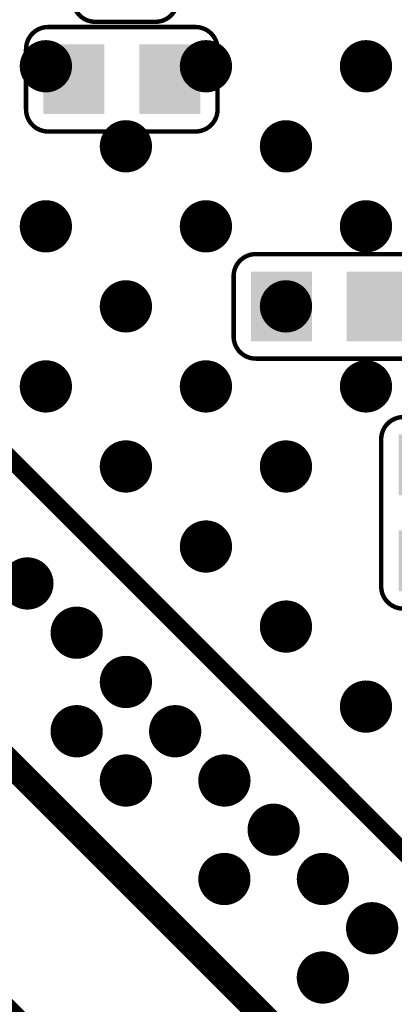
# Model space of a CAD drawing. Header units: millimetres. Extents: x -47 to 199, y -56 to 203.
# Tile 123 of 157: x 79.67 to 81.83, y 177.05 to 182.7. Entities that reach past the tile are written whole.
import ezdxf

# ---------------------------------------------------------------- set-up
doc = ezdxf.new("R2010")
doc.units = ezdxf.units.MM
doc.header["$LTSCALE"] = 1.21
doc.header["$MEASUREMENT"] = 0
doc.layers.get('0').update_dxf_attribs({"linetype": 'CONTINUOUS'})
for name, color, linetype in [('BottomLayer', 5, 'CONTINUOUS'), ('BottomOverlay', 54, 'CONTINUOUS'), ('BottomPaste', 16, 'CONTINUOUS'), ('BottomSolder', 6, 'CONTINUOUS'), ('TopLayer', 1, 'CONTINUOUS'), ('TopOverlay', 2, 'CONTINUOUS'), ('TopPaste', 8, 'CONTINUOUS'), ('TopSolder', 216, 'CONTINUOUS')]:
    doc.layers.add(name, color=color, linetype=linetype)

# ---------------------------------------------------------------- blocks, each defined once
blk = doc.blocks.new('C0201_B_339')
at = {"layer": 'BottomLayer'}
for points in [[(-0.01575, 0.00591), (-0.01575, -0.00591), (-0.00591, 0.00591), (-0.00591, -0.00591)], [(0.00591, 0.00591), (0.00591, -0.00591), (0.01575, 0.00591), (0.01575, -0.00591)]]:
    blk.add_solid(points, dxfattribs=at)
at = {"layer": 'BottomOverlay', "const_width": 0.001}
for points in [[(-0.02165, 0.00682, -0.414214), (-0.01665, 0.01182)], [(0.01666, 0.01182, -0.414214), (0.02166, 0.00682)], [(-0.01665, -0.01181, -0.414214), (-0.02165, -0.00681)], [(0.02166, -0.00681, -0.414214), (0.01666, -0.01181)]]:
    blk.add_lwpolyline(points, format="xyb", dxfattribs=at)
for points in [[(-0.01665, 0.01182), (0.01666, 0.01182)], [(-0.02165, -0.00681), (-0.02165, 0.00682)], [(0.02166, -0.00681), (0.02166, 0.00682)], [(-0.01665, -0.01181), (0.01666, -0.01181)]]:
    blk.add_lwpolyline(points, dxfattribs=at)
at = {"layer": 'BottomOverlay', "const_width": 0.0005}
for points in [[(-0.0169, 0.01182, 1), (-0.0164, 0.01182, 1)], [(-0.0169, 0.01182, 1), (-0.0164, 0.01182, 1)], [(0.01641, 0.01182, 1), (0.01691, 0.01182, 1)], [(0.01641, 0.01182, 1), (0.01691, 0.01182, 1)], [(-0.0219, 0.00682, 1), (-0.0214, 0.00682, 1)], [(-0.0219, 0.00682, 1), (-0.0214, 0.00682, 1)], [(0.02141, 0.00682, 1), (0.02191, 0.00682, 1)], [(0.02141, 0.00682, 1), (0.02191, 0.00682, 1)], [(-0.0219, -0.00681, 1), (-0.0214, -0.00681, 1)], [(-0.0219, -0.00681, 1), (-0.0214, -0.00681, 1)], [(0.02141, -0.00681, 1), (0.02191, -0.00681, 1)], [(0.02141, -0.00681, 1), (0.02191, -0.00681, 1)], [(-0.0169, -0.01181, 1), (-0.0164, -0.01181, 1)], [(-0.0169, -0.01181, 1), (-0.0164, -0.01181, 1)], [(0.01641, -0.01181, 1), (0.01691, -0.01181, 1)], [(0.01641, -0.01181, 1), (0.01691, -0.01181, 1)]]:
    blk.add_lwpolyline(points, format="xyb", close=True, dxfattribs=at)
at = {"layer": 'BottomPaste'}
for points in [[(-0.01575, 0.00591), (-0.01575, -0.00591), (-0.00591, 0.00591), (-0.00591, -0.00591)], [(0.00591, 0.00591), (0.00591, -0.00591), (0.01575, 0.00591), (0.01575, -0.00591)]]:
    blk.add_solid(points, dxfattribs=at)
at = {"layer": 'BottomSolder'}
for points in [[(-0.01772, 0.00787), (-0.01772, -0.00787), (-0.00394, 0.00787), (-0.00394, -0.00787)], [(0.00394, 0.00787), (0.00394, -0.00787), (0.01772, 0.00787), (0.01772, -0.00787)]]:
    blk.add_solid(points, dxfattribs=at)
blk = doc.blocks.new('C0201_B_345')
at = {"layer": 'BottomLayer'}
for points in [[(-0.01575, 0.00591), (-0.01575, -0.00591), (-0.00591, 0.00591), (-0.00591, -0.00591)], [(0.00591, 0.00591), (0.00591, -0.00591), (0.01575, 0.00591), (0.01575, -0.00591)]]:
    blk.add_solid(points, dxfattribs=at)
at = {"layer": 'BottomOverlay', "const_width": 0.001}
for points in [[(-0.02165, 0.00682, -0.414214), (-0.01665, 0.01182)], [(0.01666, 0.01182, -0.414214), (0.02166, 0.00682)], [(-0.01665, -0.01181, -0.414214), (-0.02165, -0.00681)], [(0.02166, -0.00681, -0.414214), (0.01666, -0.01181)]]:
    blk.add_lwpolyline(points, format="xyb", dxfattribs=at)
for points in [[(0.01666, 0.01182), (-0.01665, 0.01182)], [(-0.02165, -0.00681), (-0.02165, 0.00682)], [(0.02166, -0.00681), (0.02166, 0.00682)], [(0.01666, -0.01181), (-0.01665, -0.01181)]]:
    blk.add_lwpolyline(points, dxfattribs=at)
at = {"layer": 'BottomOverlay', "const_width": 0.0005}
for points in [[(-0.0169, 0.01182, 1), (-0.0164, 0.01182, 1)], [(-0.0169, 0.01182, 1), (-0.0164, 0.01182, 1)], [(0.01641, 0.01182, 1), (0.01691, 0.01182, 1)], [(0.01641, 0.01182, 1), (0.01691, 0.01182, 1)], [(-0.0219, 0.00682, 1), (-0.0214, 0.00682, 1)], [(-0.0219, 0.00682, 1), (-0.0214, 0.00682, 1)], [(0.02141, 0.00682, 1), (0.02191, 0.00682, 1)], [(0.02141, 0.00682, 1), (0.02191, 0.00682, 1)], [(-0.0219, -0.00681, 1), (-0.0214, -0.00681, 1)], [(-0.0219, -0.00681, 1), (-0.0214, -0.00681, 1)], [(0.02141, -0.00681, 1), (0.02191, -0.00681, 1)], [(0.02141, -0.00681, 1), (0.02191, -0.00681, 1)], [(-0.0169, -0.01181, 1), (-0.0164, -0.01181, 1)], [(-0.0169, -0.01181, 1), (-0.0164, -0.01181, 1)], [(0.01641, -0.01181, 1), (0.01691, -0.01181, 1)], [(0.01641, -0.01181, 1), (0.01691, -0.01181, 1)]]:
    blk.add_lwpolyline(points, format="xyb", close=True, dxfattribs=at)
at = {"layer": 'BottomPaste'}
for points in [[(-0.01575, 0.00591), (-0.01575, -0.00591), (-0.00591, 0.00591), (-0.00591, -0.00591)], [(0.00591, 0.00591), (0.00591, -0.00591), (0.01575, 0.00591), (0.01575, -0.00591)]]:
    blk.add_solid(points, dxfattribs=at)
at = {"layer": 'BottomSolder'}
for points in [[(-0.01772, 0.00787), (-0.01772, -0.00787), (-0.00394, 0.00787), (-0.00394, -0.00787)], [(0.00394, 0.00787), (0.00394, -0.00787), (0.01772, 0.00787), (0.01772, -0.00787)]]:
    blk.add_solid(points, dxfattribs=at)
blk = doc.blocks.new('C0201_B_351')
at = {"layer": 'BottomLayer'}
for points in [[(-0.01575, 0.00591), (-0.01575, -0.00591), (-0.00591, 0.00591), (-0.00591, -0.00591)], [(0.00591, 0.00591), (0.00591, -0.00591), (0.01575, 0.00591), (0.01575, -0.00591)]]:
    blk.add_solid(points, dxfattribs=at)
at = {"layer": 'BottomOverlay', "const_width": 0.001}
for points in [[(-0.02165, 0.00682, -0.414214), (-0.01665, 0.01182)], [(0.01666, 0.01182, -0.414214), (0.02166, 0.00682)], [(-0.01665, -0.01181, -0.414214), (-0.02165, -0.00681)], [(0.02166, -0.00681, -0.414214), (0.01666, -0.01181)]]:
    blk.add_lwpolyline(points, format="xyb", dxfattribs=at)
for points in [[(-0.01665, 0.01182), (0.01666, 0.01182)], [(-0.02165, 0.00682), (-0.02165, -0.00681)], [(0.02166, 0.00682), (0.02166, -0.00681)], [(-0.01665, -0.01181), (0.01666, -0.01181)]]:
    blk.add_lwpolyline(points, dxfattribs=at)
at = {"layer": 'BottomOverlay', "const_width": 0.0005}
for points in [[(-0.0169, 0.01182, 1), (-0.0164, 0.01182, 1)], [(-0.0169, 0.01182, 1), (-0.0164, 0.01182, 1)], [(0.01641, 0.01182, 1), (0.01691, 0.01182, 1)], [(0.01641, 0.01182, 1), (0.01691, 0.01182, 1)], [(-0.0219, 0.00682, 1), (-0.0214, 0.00682, 1)], [(-0.0219, 0.00682, 1), (-0.0214, 0.00682, 1)], [(0.02141, 0.00682, 1), (0.02191, 0.00682, 1)], [(0.02141, 0.00682, 1), (0.02191, 0.00682, 1)], [(-0.0219, -0.00681, 1), (-0.0214, -0.00681, 1)], [(-0.0219, -0.00681, 1), (-0.0214, -0.00681, 1)], [(0.02141, -0.00681, 1), (0.02191, -0.00681, 1)], [(0.02141, -0.00681, 1), (0.02191, -0.00681, 1)], [(-0.0169, -0.01181, 1), (-0.0164, -0.01181, 1)], [(-0.0169, -0.01181, 1), (-0.0164, -0.01181, 1)], [(0.01641, -0.01181, 1), (0.01691, -0.01181, 1)], [(0.01641, -0.01181, 1), (0.01691, -0.01181, 1)]]:
    blk.add_lwpolyline(points, format="xyb", close=True, dxfattribs=at)
at = {"layer": 'BottomPaste'}
for points in [[(-0.01575, 0.00591), (-0.01575, -0.00591), (-0.00591, 0.00591), (-0.00591, -0.00591)], [(0.00591, 0.00591), (0.00591, -0.00591), (0.01575, 0.00591), (0.01575, -0.00591)]]:
    blk.add_solid(points, dxfattribs=at)
at = {"layer": 'BottomSolder'}
for points in [[(-0.01772, 0.00787), (-0.01772, -0.00787), (-0.00394, 0.00787), (-0.00394, -0.00787)], [(0.00394, 0.00787), (0.00394, -0.00787), (0.01772, 0.00787), (0.01772, -0.00787)]]:
    blk.add_solid(points, dxfattribs=at)
blk = doc.blocks.new('C0201_B_354')
at = {"layer": 'BottomLayer'}
for points in [[(-0.01575, 0.00591), (-0.01575, -0.00591), (-0.00591, 0.00591), (-0.00591, -0.00591)], [(0.00591, 0.00591), (0.00591, -0.00591), (0.01575, 0.00591), (0.01575, -0.00591)]]:
    blk.add_solid(points, dxfattribs=at)
at = {"layer": 'BottomOverlay', "const_width": 0.001}
for points in [[(-0.02165, 0.00682, -0.414214), (-0.01665, 0.01182)], [(0.01666, 0.01182, -0.414214), (0.02166, 0.00682)], [(-0.01665, -0.01181, -0.414214), (-0.02165, -0.00681)], [(0.02166, -0.00681, -0.414214), (0.01666, -0.01181)]]:
    blk.add_lwpolyline(points, format="xyb", dxfattribs=at)
for points in [[(0.01666, 0.01182), (-0.01665, 0.01182)], [(-0.02165, 0.00682), (-0.02165, -0.00681)], [(0.02166, 0.00682), (0.02166, -0.00681)], [(0.01666, -0.01181), (-0.01665, -0.01181)]]:
    blk.add_lwpolyline(points, dxfattribs=at)
at = {"layer": 'BottomOverlay', "const_width": 0.0005}
for points in [[(-0.0169, 0.01182, 1), (-0.0164, 0.01182, 1)], [(-0.0169, 0.01182, 1), (-0.0164, 0.01182, 1)], [(0.01641, 0.01182, 1), (0.01691, 0.01182, 1)], [(0.01641, 0.01182, 1), (0.01691, 0.01182, 1)], [(-0.0219, 0.00682, 1), (-0.0214, 0.00682, 1)], [(-0.0219, 0.00682, 1), (-0.0214, 0.00682, 1)], [(0.02141, 0.00682, 1), (0.02191, 0.00682, 1)], [(0.02141, 0.00682, 1), (0.02191, 0.00682, 1)], [(-0.0219, -0.00681, 1), (-0.0214, -0.00681, 1)], [(-0.0219, -0.00681, 1), (-0.0214, -0.00681, 1)], [(0.02141, -0.00681, 1), (0.02191, -0.00681, 1)], [(0.02141, -0.00681, 1), (0.02191, -0.00681, 1)], [(-0.0169, -0.01181, 1), (-0.0164, -0.01181, 1)], [(-0.0169, -0.01181, 1), (-0.0164, -0.01181, 1)], [(0.01641, -0.01181, 1), (0.01691, -0.01181, 1)], [(0.01641, -0.01181, 1), (0.01691, -0.01181, 1)]]:
    blk.add_lwpolyline(points, format="xyb", close=True, dxfattribs=at)
at = {"layer": 'BottomPaste'}
for points in [[(-0.01575, 0.00591), (-0.01575, -0.00591), (-0.00591, 0.00591), (-0.00591, -0.00591)], [(0.00591, 0.00591), (0.00591, -0.00591), (0.01575, 0.00591), (0.01575, -0.00591)]]:
    blk.add_solid(points, dxfattribs=at)
at = {"layer": 'BottomSolder'}
for points in [[(-0.01772, 0.00787), (-0.01772, -0.00787), (-0.00394, 0.00787), (-0.00394, -0.00787)], [(0.00394, 0.00787), (0.00394, -0.00787), (0.01772, 0.00787), (0.01772, -0.00787)]]:
    blk.add_solid(points, dxfattribs=at)
blk = doc.blocks.new('BGA565_15R50_14R40_0R90_402')
at = {"layer": 'TopLayer', "const_width": 0.00492}
for points in [[(-0.23081, 0.26772, 1), (-0.22589, 0.26772, 1)], [(-0.19931, 0.26772, 1), (-0.19439, 0.26772, 1)], [(-0.16781, 0.26772, 1), (-0.16289, 0.26772, 1)], [(-0.15207, 0.26772, 1), (-0.14715, 0.26772, 1)], [(-0.23081, 0.25197, 1), (-0.22589, 0.25197, 1)], [(-0.21506, 0.25197, 1), (-0.21014, 0.25197, 1)], [(-0.19931, 0.25197, 1), (-0.19439, 0.25197, 1)], [(-0.18356, 0.25197, 1), (-0.17864, 0.25197, 1)], [(-0.16781, 0.25197, 1), (-0.16289, 0.25197, 1)], [(-0.15207, 0.25197, 1), (-0.14715, 0.25197, 1)], [(-0.13632, 0.25197, 1), (-0.1314, 0.25197, 1)], [(-0.12057, 0.25197, 1), (-0.11565, 0.25197, 1)], [(-0.19439, 0.21752, 1), (-0.18947, 0.21752, 1)], [(-0.1688, 0.21752, 1), (-0.16388, 0.21752, 1)], [(-0.14321, 0.21752, 1), (-0.13829, 0.21752, 1)], [(-0.11762, 0.21752, 1), (-0.1127, 0.21752, 1)], [(-0.09203, 0.21752, 1), (-0.08711, 0.21752, 1)], [(-0.14321, 0.19193, 1), (-0.13829, 0.19193, 1)], [(-0.11762, 0.19193, 1), (-0.1127, 0.19193, 1)], [(-0.09203, 0.19193, 1), (-0.08711, 0.19193, 1)], [(-0.06644, 0.19193, 1), (-0.06152, 0.19193, 1)], [(-0.14321, 0.16634, 1), (-0.13829, 0.16634, 1)], [(-0.11762, 0.16634, 1), (-0.1127, 0.16634, 1)], [(-0.09203, 0.16634, 1), (-0.08711, 0.16634, 1)], [(-0.06644, 0.16634, 1), (-0.06152, 0.16634, 1)], [(-0.04085, 0.16634, 1), (-0.03593, 0.16634, 1)], [(-0.11762, 0.14075, 1), (-0.1127, 0.14075, 1)], [(-0.09203, 0.14075, 1), (-0.08711, 0.14075, 1)], [(-0.06644, 0.14075, 1), (-0.06152, 0.14075, 1)], [(-0.09203, 0.11516, 1), (-0.08711, 0.11516, 1)]]:
    blk.add_lwpolyline(points, format="xyb", close=True, dxfattribs=at)
at = {"layer": 'TopOverlay'}
for points, const_width in [([(0.34449, 0.32283), (-0.34449, 0.32283)], 0.00394), ([(0.30512, 0.28346), (-0.29134, 0.28346)], 0.00591), ([(0.25935, 0.23474), (-0.24951, 0.23474)], 0.00394)]:
    blk.add_lwpolyline(points, dxfattribs=dict(at, const_width=const_width))
at = {"layer": 'TopPaste', "const_width": 0.00492}
for points in [[(-0.23081, 0.26772, 1), (-0.22589, 0.26772, 1)], [(-0.19931, 0.26772, 1), (-0.19439, 0.26772, 1)], [(-0.16781, 0.26772, 1), (-0.16289, 0.26772, 1)], [(-0.15207, 0.26772, 1), (-0.14715, 0.26772, 1)], [(-0.23081, 0.25197, 1), (-0.22589, 0.25197, 1)], [(-0.21506, 0.25197, 1), (-0.21014, 0.25197, 1)], [(-0.19931, 0.25197, 1), (-0.19439, 0.25197, 1)], [(-0.18356, 0.25197, 1), (-0.17864, 0.25197, 1)], [(-0.16781, 0.25197, 1), (-0.16289, 0.25197, 1)], [(-0.15207, 0.25197, 1), (-0.14715, 0.25197, 1)], [(-0.13632, 0.25197, 1), (-0.1314, 0.25197, 1)], [(-0.12057, 0.25197, 1), (-0.11565, 0.25197, 1)], [(-0.19439, 0.21752, 1), (-0.18947, 0.21752, 1)], [(-0.1688, 0.21752, 1), (-0.16388, 0.21752, 1)], [(-0.14321, 0.21752, 1), (-0.13829, 0.21752, 1)], [(-0.11762, 0.21752, 1), (-0.1127, 0.21752, 1)], [(-0.09203, 0.21752, 1), (-0.08711, 0.21752, 1)], [(-0.14321, 0.19193, 1), (-0.13829, 0.19193, 1)], [(-0.11762, 0.19193, 1), (-0.1127, 0.19193, 1)], [(-0.09203, 0.19193, 1), (-0.08711, 0.19193, 1)], [(-0.06644, 0.19193, 1), (-0.06152, 0.19193, 1)], [(-0.14321, 0.16634, 1), (-0.13829, 0.16634, 1)], [(-0.11762, 0.16634, 1), (-0.1127, 0.16634, 1)], [(-0.09203, 0.16634, 1), (-0.08711, 0.16634, 1)], [(-0.06644, 0.16634, 1), (-0.06152, 0.16634, 1)], [(-0.04085, 0.16634, 1), (-0.03593, 0.16634, 1)], [(-0.11762, 0.14075, 1), (-0.1127, 0.14075, 1)], [(-0.09203, 0.14075, 1), (-0.08711, 0.14075, 1)], [(-0.06644, 0.14075, 1), (-0.06152, 0.14075, 1)], [(-0.09203, 0.11516, 1), (-0.08711, 0.11516, 1)]]:
    blk.add_lwpolyline(points, format="xyb", close=True, dxfattribs=at)
at = {"layer": 'TopSolder', "const_width": 0.00591}
for points in [[(-0.2313, 0.26772, 1), (-0.22539, 0.26772, 1)], [(-0.1998, 0.26772, 1), (-0.1939, 0.26772, 1)], [(-0.16831, 0.26772, 1), (-0.1624, 0.26772, 1)], [(-0.15256, 0.26772, 1), (-0.14665, 0.26772, 1)], [(-0.2313, 0.25197, 1), (-0.22539, 0.25197, 1)], [(-0.21555, 0.25197, 1), (-0.20965, 0.25197, 1)], [(-0.1998, 0.25197, 1), (-0.1939, 0.25197, 1)], [(-0.18406, 0.25197, 1), (-0.17815, 0.25197, 1)], [(-0.16831, 0.25197, 1), (-0.1624, 0.25197, 1)], [(-0.15256, 0.25197, 1), (-0.14665, 0.25197, 1)], [(-0.13681, 0.25197, 1), (-0.13091, 0.25197, 1)], [(-0.12106, 0.25197, 1), (-0.11516, 0.25197, 1)], [(-0.19488, 0.21752, 1), (-0.18898, 0.21752, 1)], [(-0.16929, 0.21752, 1), (-0.16339, 0.21752, 1)], [(-0.1437, 0.21752, 1), (-0.1378, 0.21752, 1)], [(-0.11811, 0.21752, 1), (-0.1122, 0.21752, 1)], [(-0.09252, 0.21752, 1), (-0.08661, 0.21752, 1)], [(-0.1437, 0.19193, 1), (-0.1378, 0.19193, 1)], [(-0.11811, 0.19193, 1), (-0.1122, 0.19193, 1)], [(-0.09252, 0.19193, 1), (-0.08661, 0.19193, 1)], [(-0.06693, 0.19193, 1), (-0.06102, 0.19193, 1)], [(-0.1437, 0.16634, 1), (-0.1378, 0.16634, 1)], [(-0.11811, 0.16634, 1), (-0.1122, 0.16634, 1)], [(-0.09252, 0.16634, 1), (-0.08661, 0.16634, 1)], [(-0.06693, 0.16634, 1), (-0.06102, 0.16634, 1)], [(-0.04134, 0.16634, 1), (-0.03543, 0.16634, 1)], [(-0.11811, 0.14075, 1), (-0.1122, 0.14075, 1)], [(-0.09252, 0.14075, 1), (-0.08661, 0.14075, 1)], [(-0.06693, 0.14075, 1), (-0.06102, 0.14075, 1)], [(-0.09252, 0.11516, 1), (-0.08661, 0.11516, 1)]]:
    blk.add_lwpolyline(points, format="xyb", close=True, dxfattribs=at)

msp = doc.modelspace()

# ---------------------------------------------------------------- block references
at = {"xscale": 25.4, "yscale": 25.4, "zscale": 25.4}
for name, p, rotation in [('BGA565_15R50_14R40_0R90_402', (82.1224, 186.1101), 135.0000000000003), ('C0201_B_351', (80.2805, 183.2386), 270), ('C0201_B_354', (80.2605, 182.3586), 180), ('C0201_B_345', (82.0505, 179.8686), 90)]:
    msp.add_blockref(name, p, dxfattribs=dict(at, rotation=rotation))
msp.add_blockref('C0201_B_339', (81.4525, 181.0543), dxfattribs=at)

doc.saveas('drawing.dxf')
